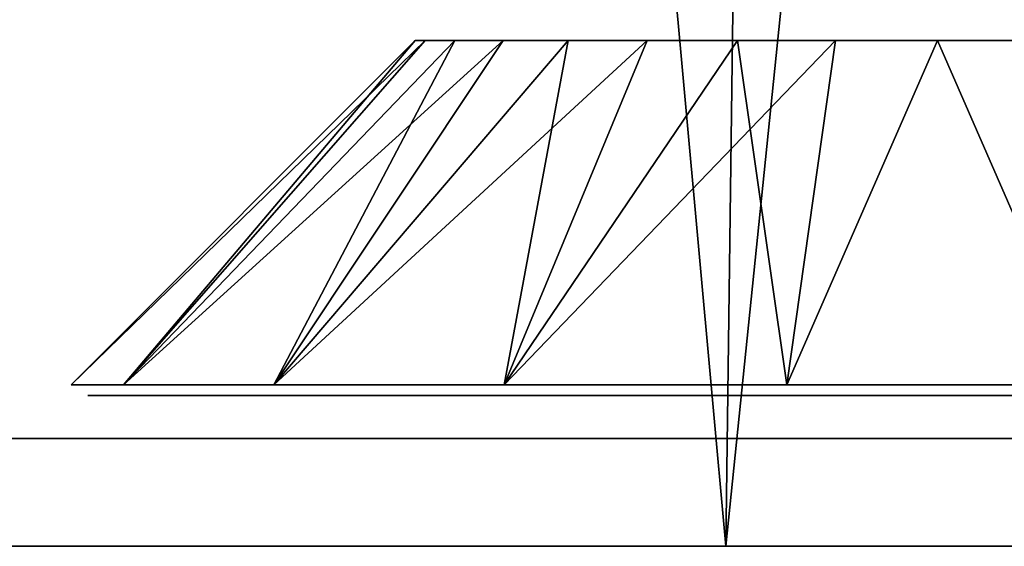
# Model space of a CAD drawing. Header units: millimetres. Extents: x -75 to 75, y -5 to 37.
# Tile 170 of 184: x 63.23 to 67.81, y 0 to 2.45. Entities that reach past the tile are written whole.
import ezdxf

# ---------------------------------------------------------------- set-up
doc = ezdxf.new("R2010")
doc.units = ezdxf.units.MM
doc.header["$LTSCALE"] = 81.481481
for name, color, linetype in [('1', 7, 'CONTINUOUS'), ('11', 7, 'CONTINUOUS'), ('12', 7, 'CONTINUOUS'), ('563', 7, 'CONTINUOUS'), ('572', 7, 'CONTINUOUS'), ('80', 7, 'CONTINUOUS'), ('81', 7, 'CONTINUOUS'), ('82', 7, 'CONTINUOUS'), ('88', 7, 'CONTINUOUS'), ('89', 7, 'CONTINUOUS')]:
    doc.layers.add(name, color=color, linetype=linetype)

msp = doc.modelspace()

# ---------------------------------------------------------------- linework, layer by layer
at = {"layer": '1', "color": 251, "linetype": 'Continuous', "true_color": 0x565d62}
for points in [[(-62.6581, 0, -103.9705), (66.5167, 0, -102.3722), (-66.5167, 0, -102.3722), (-62.6581, 0, -103.9705)], [(66.5167, 0, 102.3722), (62.6581, 0, 103.9705), (-66.5167, 0, 102.3722), (66.5167, 0, 102.3722)], [(-58.5, 0, 102.2936), (66.5167, 0, 102.3722), (-66.5167, 0, 102.3722), (-58.5, 0, 102.2936)], [(66.5167, 0, -102.3722), (58.5, 0, -102.2936), (-66.5167, 0, -102.3722), (66.5167, 0, -102.3722)], [(62.6581, 0, -103.9705), (66.5167, 0, -102.3722), (-62.6581, 0, -103.9705), (62.6581, 0, -103.9705)], [(-58.5, 0, 102.2936), (58.5, 0, 102.2936), (66.5167, 0, 102.3722), (-58.5, 0, 102.2936)], [(58.5, 0, 102.2936), (62.0701, 0, 101.8236), (66.5167, 0, 102.3722), (58.5, 0, 102.2936)], [(62.0701, 0, -101.8236), (58.5, 0, -102.2936), (66.5167, 0, -102.3722), (62.0701, 0, -101.8236)], [(62.0701, 0, 101.8236), (65.3968, 0, 100.4456), (66.5167, 0, 102.3722), (62.0701, 0, 101.8236)], [(69.8299, 0, -99.8299), (62.0701, 0, -101.8236), (66.5167, 0, -102.3722), (69.8299, 0, -99.8299)], [(65.3968, 0, -100.4456), (62.0701, 0, -101.8236), (69.8299, 0, -99.8299), (65.3968, 0, -100.4456)], [(66.5167, 0, 102.3722), (65.3968, 0, 100.4456), (69.8299, 0, 99.8299), (66.5167, 0, 102.3722)], [(65.3968, 0, 100.4456), (68.2536, 0, 98.2536), (69.8299, 0, 99.8299), (65.3968, 0, 100.4456)], [(68.2536, 0, -98.2536), (65.3968, 0, -100.4456), (69.8299, 0, -99.8299), (68.2536, 0, -98.2536)]]:
    msp.add_3dface(points, dxfattribs=at)
at = {"layer": '11', "color": 251, "linetype": 'Continuous', "true_color": 0x565d62}
for points in [[(62.6581, 0, 103.9705), (66.5167, 0, 102.3722), (63.1424, 37, 104.4548), (62.6581, 0, 103.9705)], [(66.5167, 0, 102.3722), (67.001, 37, 102.8566), (63.1424, 37, 104.4548), (66.5167, 0, 102.3722)], [(66.5167, 0, 102.3722), (69.8299, 0, 99.8299), (67.001, 37, 102.8566), (66.5167, 0, 102.3722)], [(69.8299, 0, 99.8299), (70.3143, 37, 100.3143), (67.001, 37, 102.8566), (69.8299, 0, 99.8299)]]:
    msp.add_3dface(points, dxfattribs=at)
at = {"layer": '12', "color": 251, "linetype": 'Continuous', "true_color": 0x565d62}
for points in [[(66.5167, 0, -102.3722), (62.6581, 0, -103.9705), (67.001, 37, -102.8566), (66.5167, 0, -102.3722)], [(62.6581, 0, -103.9705), (63.1424, 37, -104.4548), (67.001, 37, -102.8566), (62.6581, 0, -103.9705)], [(69.8299, 0, -99.8299), (66.5167, 0, -102.3722), (70.3143, 37, -100.3143), (69.8299, 0, -99.8299)], [(66.5167, 0, -102.3722), (67.001, 37, -102.8566), (70.3143, 37, -100.3143), (66.5167, 0, -102.3722)]]:
    msp.add_3dface(points, dxfattribs=at)
at = {"layer": '563', "linetype": 'Continuous'}
for points in [[(63.7883, 0.7, 58.3511), (63.55, 0.7, 57), (66.7783, 0.7, 58.25), (63.7883, 0.7, 58.3511)], [(63.55, 0.7, 57), (63.7883, 0.7, 55.6489), (66.0566, 0.7, 57), (63.55, 0.7, 57)], [(66.7783, 0.7, 58.25), (63.55, 0.7, 57), (66.0566, 0.7, 57), (66.7783, 0.7, 58.25)], [(64.4741, 0.7, 54.4611), (71.2117, 0.7, 55.6489), (63.7883, 0.7, 55.6489), (64.4741, 0.7, 54.4611)], [(63.7883, 0.7, 55.6489), (71.2117, 0.7, 55.6489), (68.2217, 0.7, 55.75), (63.7883, 0.7, 55.6489)], [(66.7783, 0.7, 55.75), (63.7883, 0.7, 55.6489), (68.2217, 0.7, 55.75), (66.7783, 0.7, 55.75)], [(66.0566, 0.7, 57), (63.7883, 0.7, 55.6489), (66.7783, 0.7, 55.75), (66.0566, 0.7, 57)], [(64.4741, 0.7, 59.5389), (63.7883, 0.7, 58.3511), (70.5259, 0.7, 59.5389), (64.4741, 0.7, 59.5389)], [(70.5259, 0.7, 59.5389), (63.7883, 0.7, 58.3511), (71.2117, 0.7, 58.3511), (70.5259, 0.7, 59.5389)], [(71.2117, 0.7, 58.3511), (63.7883, 0.7, 58.3511), (66.7783, 0.7, 58.25), (71.2117, 0.7, 58.3511)], [(70.5259, 0.7, 54.4611), (71.2117, 0.7, 55.6489), (64.4741, 0.7, 54.4611), (70.5259, 0.7, 54.4611)], [(65.525, 0.7, 53.5792), (70.5259, 0.7, 54.4611), (64.4741, 0.7, 54.4611), (65.525, 0.7, 53.5792)], [(65.525, 0.7, 60.4208), (64.4741, 0.7, 59.5389), (69.475, 0.7, 60.4208), (65.525, 0.7, 60.4208)], [(69.475, 0.7, 60.4208), (64.4741, 0.7, 59.5389), (70.5259, 0.7, 59.5389), (69.475, 0.7, 60.4208)], [(69.475, 0.7, 53.5792), (70.5259, 0.7, 54.4611), (65.525, 0.7, 53.5792), (69.475, 0.7, 53.5792)], [(66.8142, 0.7, 53.11), (69.475, 0.7, 53.5792), (65.525, 0.7, 53.5792), (66.8142, 0.7, 53.11)], [(66.8142, 0.7, 60.89), (65.525, 0.7, 60.4208), (68.1858, 0.7, 60.89), (66.8142, 0.7, 60.89)], [(68.1858, 0.7, 60.89), (65.525, 0.7, 60.4208), (69.475, 0.7, 60.4208), (68.1858, 0.7, 60.89)], [(68.2217, 0.7, 58.25), (71.2117, 0.7, 58.3511), (66.7783, 0.7, 58.25), (68.2217, 0.7, 58.25)], [(68.1858, 0.7, 53.11), (69.475, 0.7, 53.5792), (66.8142, 0.7, 53.11), (68.1858, 0.7, 53.11)]]:
    msp.add_3dface(points, dxfattribs=at)
at = {"layer": '572', "linetype": 'Continuous'}
for points in [[(63.7883, 0.7, -55.6489), (63.55, 0.7, -57), (66.7783, 0.7, -55.75), (63.7883, 0.7, -55.6489)], [(63.55, 0.7, -57), (63.7883, 0.7, -58.3511), (66.0566, 0.7, -57), (63.55, 0.7, -57)], [(66.7783, 0.7, -55.75), (63.55, 0.7, -57), (66.0566, 0.7, -57), (66.7783, 0.7, -55.75)], [(64.4741, 0.7, -59.5389), (71.2117, 0.7, -58.3511), (63.7883, 0.7, -58.3511), (64.4741, 0.7, -59.5389)], [(63.7883, 0.7, -58.3511), (71.2117, 0.7, -58.3511), (68.2217, 0.7, -58.25), (63.7883, 0.7, -58.3511)], [(66.0566, 0.7, -57), (63.7883, 0.7, -58.3511), (66.7783, 0.7, -58.25), (66.0566, 0.7, -57)], [(66.7783, 0.7, -58.25), (63.7883, 0.7, -58.3511), (68.2217, 0.7, -58.25), (66.7783, 0.7, -58.25)], [(64.4741, 0.7, -54.4611), (63.7883, 0.7, -55.6489), (70.5259, 0.7, -54.4611), (64.4741, 0.7, -54.4611)], [(70.5259, 0.7, -54.4611), (63.7883, 0.7, -55.6489), (71.2117, 0.7, -55.6489), (70.5259, 0.7, -54.4611)], [(71.2117, 0.7, -55.6489), (63.7883, 0.7, -55.6489), (66.7783, 0.7, -55.75), (71.2117, 0.7, -55.6489)], [(70.5259, 0.7, -59.5389), (71.2117, 0.7, -58.3511), (64.4741, 0.7, -59.5389), (70.5259, 0.7, -59.5389)], [(65.525, 0.7, -60.4208), (70.5259, 0.7, -59.5389), (64.4741, 0.7, -59.5389), (65.525, 0.7, -60.4208)], [(65.525, 0.7, -53.5792), (64.4741, 0.7, -54.4611), (69.475, 0.7, -53.5792), (65.525, 0.7, -53.5792)], [(69.475, 0.7, -53.5792), (64.4741, 0.7, -54.4611), (70.5259, 0.7, -54.4611), (69.475, 0.7, -53.5792)], [(69.475, 0.7, -60.4208), (70.5259, 0.7, -59.5389), (65.525, 0.7, -60.4208), (69.475, 0.7, -60.4208)], [(66.8142, 0.7, -60.89), (69.475, 0.7, -60.4208), (65.525, 0.7, -60.4208), (66.8142, 0.7, -60.89)], [(66.8142, 0.7, -53.11), (65.525, 0.7, -53.5792), (68.1858, 0.7, -53.11), (66.8142, 0.7, -53.11)], [(68.1858, 0.7, -53.11), (65.525, 0.7, -53.5792), (69.475, 0.7, -53.5792), (68.1858, 0.7, -53.11)], [(68.2217, 0.7, -55.75), (71.2117, 0.7, -55.6489), (66.7783, 0.7, -55.75), (68.2217, 0.7, -55.75)], [(68.1858, 0.7, -60.89), (69.475, 0.7, -60.4208), (66.8142, 0.7, -60.89), (68.1858, 0.7, -60.89)]]:
    msp.add_3dface(points, dxfattribs=at)
at = {"layer": '80', "color": 251, "linetype": 'Continuous', "true_color": 0x464b4f}
for points in [[(-72, 0.5, -88.5), (-71.54, 0.5, -91.9941), (72, 0.5, -88.5), (-72, 0.5, -88.5)], [(-71.54, 0.5, 91.9941), (-72, 0.5, 88.5), (71.54, 0.5, 91.9941), (-71.54, 0.5, 91.9941)], [(71.54, 0.5, 91.9941), (-72, 0.5, 88.5), (72, 0.5, 88.5), (71.54, 0.5, 91.9941)], [(72, 0.5, 88.5), (-72, 0.5, 88.5), (-10.65, 0.5, 87.55), (72, 0.5, 88.5)], [(68.2033, 0.5, -60.9885), (66.7967, 0.5, -60.9885), (-72, 0.5, -88.5), (68.2033, 0.5, -60.9885)], [(68.2033, 0.5, -60.9885), (-72, 0.5, -88.5), (72, 0.5, -88.5), (68.2033, 0.5, -60.9885)], [(66.7967, 0.5, -60.9885), (-66.7967, 0.5, -60.9885), (-72, 0.5, -88.5), (66.7967, 0.5, -60.9885)], [(-71.54, 0.5, -91.9941), (-70.1913, 0.5, -95.25), (71.54, 0.5, -91.9941), (-71.54, 0.5, -91.9941)], [(72, 0.5, -88.5), (-71.54, 0.5, -91.9941), (71.54, 0.5, -91.9941), (72, 0.5, -88.5)], [(-70.1913, 0.5, 95.25), (-71.54, 0.5, 91.9941), (70.1913, 0.5, 95.25), (-70.1913, 0.5, 95.25)], [(70.1913, 0.5, 95.25), (-71.54, 0.5, 91.9941), (71.54, 0.5, 91.9941), (70.1913, 0.5, 95.25)], [(-70.1913, 0.5, -95.25), (-68.0459, 0.5, -98.0459), (70.1913, 0.5, -95.25), (-70.1913, 0.5, -95.25)], [(71.54, 0.5, -91.9941), (-70.1913, 0.5, -95.25), (70.1913, 0.5, -95.25), (71.54, 0.5, -91.9941)], [(-68.0459, 0.5, 98.0459), (-70.1913, 0.5, 95.25), (68.0459, 0.5, 98.0459), (-68.0459, 0.5, 98.0459)], [(68.0459, 0.5, 98.0459), (-70.1913, 0.5, 95.25), (70.1913, 0.5, 95.25), (68.0459, 0.5, 98.0459)], [(68.2033, 0.5, 53.0115), (66.7967, 0.5, 53.0115), (-69.525, 0.5, -53.4926), (68.2033, 0.5, 53.0115)], [(-69.525, 0.5, -53.4926), (66.7967, 0.5, 53.0115), (-66.7967, 0.5, 53.0115), (-69.525, 0.5, -53.4926)], [(-68.2033, 0.5, -53.0115), (68.2033, 0.5, 53.0115), (-69.525, 0.5, -53.4926), (-68.2033, 0.5, -53.0115)], [(69.525, 0.5, 53.4926), (68.2033, 0.5, 53.0115), (-68.2033, 0.5, -53.0115), (69.525, 0.5, 53.4926)], [(-66.7967, 0.5, -53.0115), (69.525, 0.5, 53.4926), (-68.2033, 0.5, -53.0115), (-66.7967, 0.5, -53.0115)], [(-68.0459, 0.5, -98.0459), (-65.25, 0.5, -100.1913), (68.0459, 0.5, -98.0459), (-68.0459, 0.5, -98.0459)], [(70.1913, 0.5, -95.25), (-68.0459, 0.5, -98.0459), (68.0459, 0.5, -98.0459), (70.1913, 0.5, -95.25)], [(-65.25, 0.5, 100.1913), (-68.0459, 0.5, 98.0459), (65.25, 0.5, 100.1913), (-65.25, 0.5, 100.1913)], [(65.25, 0.5, 100.1913), (-68.0459, 0.5, 98.0459), (68.0459, 0.5, 98.0459), (65.25, 0.5, 100.1913)], [(66.7967, 0.5, 53.0115), (65.475, 0.5, 53.4926), (-66.7967, 0.5, 53.0115), (66.7967, 0.5, 53.0115)], [(-66.7967, 0.5, 53.0115), (65.475, 0.5, 53.4926), (-65.475, 0.5, 53.4926), (-66.7967, 0.5, 53.0115)], [(69.525, 0.5, 53.4926), (-66.7967, 0.5, -53.0115), (66.7967, 0.5, -53.0115), (69.525, 0.5, 53.4926)], [(-65.475, 0.5, 60.5074), (66.7967, 0.5, 60.9885), (-66.7967, 0.5, 60.9885), (-65.475, 0.5, 60.5074)], [(-66.7967, 0.5, 60.9885), (66.7967, 0.5, 60.9885), (12.6741, 0.5, 74.7706), (-66.7967, 0.5, 60.9885)], [(-66.7967, 0.5, -53.0115), (-65.475, 0.5, -53.4926), (66.7967, 0.5, -53.0115), (-66.7967, 0.5, -53.0115)], [(-65.475, 0.5, -60.5074), (-66.7967, 0.5, -60.9885), (65.475, 0.5, -60.5074), (-65.475, 0.5, -60.5074)], [(65.475, 0.5, -60.5074), (-66.7967, 0.5, -60.9885), (66.7967, 0.5, -60.9885), (65.475, 0.5, -60.5074)], [(65.475, 0.5, 53.4926), (64.3975, 0.5, 54.3967), (-65.475, 0.5, 53.4926), (65.475, 0.5, 53.4926)], [(-65.475, 0.5, 53.4926), (64.3975, 0.5, 54.3967), (-64.3975, 0.5, 54.3967), (-65.475, 0.5, 53.4926)], [(65.475, 0.5, 60.5074), (66.7967, 0.5, 60.9885), (-65.475, 0.5, 60.5074), (65.475, 0.5, 60.5074)], [(-64.3975, 0.5, 59.6033), (65.475, 0.5, 60.5074), (-65.475, 0.5, 60.5074), (-64.3975, 0.5, 59.6033)], [(-65.475, 0.5, -53.4926), (-64.3975, 0.5, -54.3967), (65.475, 0.5, -53.4926), (-65.475, 0.5, -53.4926)], [(66.7967, 0.5, -53.0115), (-65.475, 0.5, -53.4926), (65.475, 0.5, -53.4926), (66.7967, 0.5, -53.0115)], [(64.3975, 0.5, -59.6033), (-65.475, 0.5, -60.5074), (65.475, 0.5, -60.5074), (64.3975, 0.5, -59.6033)], [(-64.3975, 0.5, -59.6033), (-65.475, 0.5, -60.5074), (64.3975, 0.5, -59.6033), (-64.3975, 0.5, -59.6033)], [(-65.25, 0.5, -100.1913), (-61.9941, 0.5, -101.54), (65.25, 0.5, -100.1913), (-65.25, 0.5, -100.1913)], [(68.0459, 0.5, -98.0459), (-65.25, 0.5, -100.1913), (65.25, 0.5, -100.1913), (68.0459, 0.5, -98.0459)], [(61.9941, 0.5, 101.54), (-65.25, 0.5, 100.1913), (65.25, 0.5, 100.1913), (61.9941, 0.5, 101.54)], [(64.3975, 0.5, 54.3967), (63.6942, 0.5, 55.6148), (-64.3975, 0.5, 54.3967), (64.3975, 0.5, 54.3967)], [(-64.3975, 0.5, 54.3967), (63.6942, 0.5, 55.6148), (-63.6942, 0.5, 55.6148), (-64.3975, 0.5, 54.3967)], [(64.3975, 0.5, 59.6033), (65.475, 0.5, 60.5074), (-64.3975, 0.5, 59.6033), (64.3975, 0.5, 59.6033)], [(-63.6942, 0.5, 58.3852), (64.3975, 0.5, 59.6033), (-64.3975, 0.5, 59.6033), (-63.6942, 0.5, 58.3852)], [(-64.3975, 0.5, -54.3967), (-63.6942, 0.5, -55.6148), (64.3975, 0.5, -54.3967), (-64.3975, 0.5, -54.3967)], [(65.475, 0.5, -53.4926), (-64.3975, 0.5, -54.3967), (64.3975, 0.5, -54.3967), (65.475, 0.5, -53.4926)], [(63.6942, 0.5, -58.3852), (-64.3975, 0.5, -59.6033), (64.3975, 0.5, -59.6033), (63.6942, 0.5, -58.3852)], [(-63.6942, 0.5, -58.3852), (-64.3975, 0.5, -59.6033), (63.6942, 0.5, -58.3852), (-63.6942, 0.5, -58.3852)], [(-63.45, 0.5, 57), (63.6942, 0.5, 58.3852), (-63.6942, 0.5, 58.3852), (-63.45, 0.5, 57)], [(63.6942, 0.5, 55.6148), (63.45, 0.5, 57), (-63.6942, 0.5, 55.6148), (63.6942, 0.5, 55.6148)], [(-63.6942, 0.5, 55.6148), (63.45, 0.5, 57), (-63.45, 0.5, 57), (-63.6942, 0.5, 55.6148)], [(63.6942, 0.5, 58.3852), (64.3975, 0.5, 59.6033), (-63.6942, 0.5, 58.3852), (63.6942, 0.5, 58.3852)], [(64.3975, 0.5, -54.3967), (-63.6942, 0.5, -55.6148), (63.6942, 0.5, -55.6148), (64.3975, 0.5, -54.3967)], [(-63.6942, 0.5, -55.6148), (-63.45, 0.5, -57), (63.6942, 0.5, -55.6148), (-63.6942, 0.5, -55.6148)], [(63.45, 0.5, -57), (-63.6942, 0.5, -58.3852), (63.6942, 0.5, -58.3852), (63.45, 0.5, -57)], [(-63.45, 0.5, -57), (-63.6942, 0.5, -58.3852), (63.45, 0.5, -57), (-63.45, 0.5, -57)], [(63.45, 0.5, 57), (63.6942, 0.5, 58.3852), (-63.45, 0.5, 57), (63.45, 0.5, 57)], [(63.6942, 0.5, -55.6148), (-63.45, 0.5, -57), (63.45, 0.5, -57), (63.6942, 0.5, -55.6148)], [(65.25, 0.5, -100.1913), (-61.9941, 0.5, -101.54), (61.9941, 0.5, -101.54), (65.25, 0.5, -100.1913)], [(72, 0.5, 88.5), (-10.65, 0.5, 87.55), (10.65, 0.5, 87.55), (72, 0.5, 88.5)], [(12.6741, 0.5, 87.2294), (72, 0.5, 88.5), (10.65, 0.5, 87.55), (12.6741, 0.5, 87.2294)], [(12.6741, 0.5, 74.7706), (72, 0.5, 88.5), (14.5, 0.5, 75.7009), (12.6741, 0.5, 74.7706)], [(14.5, 0.5, 86.2991), (72, 0.5, 88.5), (12.6741, 0.5, 87.2294), (14.5, 0.5, 86.2991)], [(66.7967, 0.5, 60.9885), (72, 0.5, 88.5), (12.6741, 0.5, 74.7706), (66.7967, 0.5, 60.9885)], [(14.5, 0.5, 75.7009), (72, 0.5, 88.5), (15.9491, 0.5, 77.15), (14.5, 0.5, 75.7009)], [(15.9491, 0.5, 84.85), (72, 0.5, 88.5), (14.5, 0.5, 86.2991), (15.9491, 0.5, 84.85)], [(15.9491, 0.5, 77.15), (72, 0.5, 88.5), (16.8794, 0.5, 78.9759), (15.9491, 0.5, 77.15)], [(16.8794, 0.5, 83.0241), (72, 0.5, 88.5), (15.9491, 0.5, 84.85), (16.8794, 0.5, 83.0241)], [(16.8794, 0.5, 78.9759), (72, 0.5, 88.5), (17.2, 0.5, 81), (16.8794, 0.5, 78.9759)], [(17.2, 0.5, 81), (72, 0.5, 88.5), (16.8794, 0.5, 83.0241), (17.2, 0.5, 81)], [(70.6025, 0.5, 54.3967), (69.525, 0.5, 53.4926), (66.7967, 0.5, -53.0115), (70.6025, 0.5, 54.3967)], [(71.3058, 0.5, 55.6148), (70.6025, 0.5, 54.3967), (66.7967, 0.5, -53.0115), (71.3058, 0.5, 55.6148)], [(71.55, 0.5, 57), (71.3058, 0.5, 55.6148), (66.7967, 0.5, -53.0115), (71.55, 0.5, 57)], [(68.2033, 0.5, -53.0115), (71.55, 0.5, 57), (66.7967, 0.5, -53.0115), (68.2033, 0.5, -53.0115)], [(66.7967, 0.5, 60.9885), (68.2033, 0.5, 60.9885), (72, 0.5, 88.5), (66.7967, 0.5, 60.9885)]]:
    msp.add_3dface(points, dxfattribs=at)
at = {"layer": '81', "color": 251, "linetype": 'Continuous', "true_color": 0x464b4f}
for points in [[(65.0712, 2.3493, 57), (65.1178, 2.3493, 57.4738), (63.4719, 0.75, 57), (65.0712, 2.3493, 57)], [(63.4719, 0.75, 57), (65.1178, 2.3493, 57.4738), (63.7148, 0.75, 58.3777), (63.4719, 0.75, 57)], [(65.256, 2.3493, 57.9295), (65.4805, 2.3493, 58.3494), (63.7148, 0.75, 58.3777), (65.256, 2.3493, 57.9295)], [(63.7148, 0.75, 58.3777), (65.4805, 2.3493, 58.3494), (64.4143, 0.75, 59.5892), (63.7148, 0.75, 58.3777)], [(65.1178, 2.3493, 57.4738), (65.256, 2.3493, 57.9295), (63.7148, 0.75, 58.3777), (65.1178, 2.3493, 57.4738)], [(65.7826, 2.3493, 58.7174), (66.1506, 2.3493, 59.0195), (64.4143, 0.75, 59.5892), (65.7826, 2.3493, 58.7174)], [(64.4143, 0.75, 59.5892), (66.1506, 2.3493, 59.0195), (65.4859, 0.75, 60.4885), (64.4143, 0.75, 59.5892)], [(65.4805, 2.3493, 58.3494), (65.7826, 2.3493, 58.7174), (64.4143, 0.75, 59.5892), (65.4805, 2.3493, 58.3494)], [(66.1506, 2.3493, 59.0195), (66.5705, 2.3493, 59.244), (65.4859, 0.75, 60.4885), (66.1506, 2.3493, 59.0195)], [(65.4859, 0.75, 60.4885), (67.0262, 2.3493, 59.3822), (66.8005, 0.75, 60.9669), (65.4859, 0.75, 60.4885)], [(66.5705, 2.3493, 59.244), (67.0262, 2.3493, 59.3822), (65.4859, 0.75, 60.4885), (66.5705, 2.3493, 59.244)], [(66.8005, 0.75, 60.9669), (67.5, 2.3493, 59.4288), (68.1995, 0.75, 60.9669), (66.8005, 0.75, 60.9669)], [(67.0262, 2.3493, 59.3822), (67.5, 2.3493, 59.4288), (66.8005, 0.75, 60.9669), (67.0262, 2.3493, 59.3822)], [(67.5, 2.3493, 59.4288), (67.9738, 2.3493, 59.3822), (68.1995, 0.75, 60.9669), (67.5, 2.3493, 59.4288)]]:
    msp.add_3dface(points, dxfattribs=at)
at = {"layer": '82', "color": 251, "linetype": 'Continuous', "true_color": 0x464b4f}
for points in [[(65.0712, 2.3493, 57), (63.4719, 0.75, 57), (63.7148, 0.75, 55.6223), (65.0712, 2.3493, 57)], [(65.1178, 2.3493, 56.5262), (65.0712, 2.3493, 57), (63.7148, 0.75, 55.6223), (65.1178, 2.3493, 56.5262)], [(65.256, 2.3493, 56.0705), (65.1178, 2.3493, 56.5262), (63.7148, 0.75, 55.6223), (65.256, 2.3493, 56.0705)], [(64.4143, 0.75, 54.4108), (65.256, 2.3493, 56.0705), (63.7148, 0.75, 55.6223), (64.4143, 0.75, 54.4108)], [(65.4805, 2.3493, 55.6506), (65.256, 2.3493, 56.0705), (64.4143, 0.75, 54.4108), (65.4805, 2.3493, 55.6506)], [(65.7826, 2.3493, 55.2826), (65.4805, 2.3493, 55.6506), (64.4143, 0.75, 54.4108), (65.7826, 2.3493, 55.2826)], [(65.4859, 0.75, 53.5115), (65.7826, 2.3493, 55.2826), (64.4143, 0.75, 54.4108), (65.4859, 0.75, 53.5115)], [(66.8005, 0.75, 53.0331), (66.5705, 2.3493, 54.756), (65.4859, 0.75, 53.5115), (66.8005, 0.75, 53.0331)], [(66.1506, 2.3493, 54.9805), (65.7826, 2.3493, 55.2826), (65.4859, 0.75, 53.5115), (66.1506, 2.3493, 54.9805)], [(66.5705, 2.3493, 54.756), (66.1506, 2.3493, 54.9805), (65.4859, 0.75, 53.5115), (66.5705, 2.3493, 54.756)], [(67.0262, 2.3493, 54.6178), (66.5705, 2.3493, 54.756), (66.8005, 0.75, 53.0331), (67.0262, 2.3493, 54.6178)], [(67.5, 2.3493, 54.5712), (67.0262, 2.3493, 54.6178), (66.8005, 0.75, 53.0331), (67.5, 2.3493, 54.5712)], [(68.1995, 0.75, 53.0331), (67.5, 2.3493, 54.5712), (66.8005, 0.75, 53.0331), (68.1995, 0.75, 53.0331)], [(67.9738, 2.3493, 54.6178), (67.5, 2.3493, 54.5712), (68.1995, 0.75, 53.0331), (67.9738, 2.3493, 54.6178)]]:
    msp.add_3dface(points, dxfattribs=at)
at = {"layer": '88', "color": 251, "linetype": 'Continuous', "true_color": 0x464b4f}
for points in [[(63.7148, 0.75, -58.3777), (65.0712, 2.3493, -57), (63.4719, 0.75, -57), (63.7148, 0.75, -58.3777)], [(65.1178, 2.3493, -57.4738), (65.0712, 2.3493, -57), (63.7148, 0.75, -58.3777), (65.1178, 2.3493, -57.4738)], [(65.256, 2.3493, -57.9295), (65.1178, 2.3493, -57.4738), (63.7148, 0.75, -58.3777), (65.256, 2.3493, -57.9295)], [(64.4143, 0.75, -59.5892), (65.256, 2.3493, -57.9295), (63.7148, 0.75, -58.3777), (64.4143, 0.75, -59.5892)], [(65.4805, 2.3493, -58.3494), (65.256, 2.3493, -57.9295), (64.4143, 0.75, -59.5892), (65.4805, 2.3493, -58.3494)], [(65.7826, 2.3493, -58.7174), (65.4805, 2.3493, -58.3494), (64.4143, 0.75, -59.5892), (65.7826, 2.3493, -58.7174)], [(65.4859, 0.75, -60.4885), (65.7826, 2.3493, -58.7174), (64.4143, 0.75, -59.5892), (65.4859, 0.75, -60.4885)], [(66.8005, 0.75, -60.9669), (66.5705, 2.3493, -59.244), (65.4859, 0.75, -60.4885), (66.8005, 0.75, -60.9669)], [(66.5705, 2.3493, -59.244), (66.1506, 2.3493, -59.0195), (65.4859, 0.75, -60.4885), (66.5705, 2.3493, -59.244)], [(66.1506, 2.3493, -59.0195), (65.7826, 2.3493, -58.7174), (65.4859, 0.75, -60.4885), (66.1506, 2.3493, -59.0195)], [(67.0262, 2.3493, -59.3822), (66.5705, 2.3493, -59.244), (66.8005, 0.75, -60.9669), (67.0262, 2.3493, -59.3822)], [(68.1995, 0.75, -60.9669), (67.5, 2.3493, -59.4288), (66.8005, 0.75, -60.9669), (68.1995, 0.75, -60.9669)], [(67.5, 2.3493, -59.4288), (67.0262, 2.3493, -59.3822), (66.8005, 0.75, -60.9669), (67.5, 2.3493, -59.4288)], [(67.9738, 2.3493, -59.3822), (67.5, 2.3493, -59.4288), (68.1995, 0.75, -60.9669), (67.9738, 2.3493, -59.3822)]]:
    msp.add_3dface(points, dxfattribs=at)
at = {"layer": '89', "color": 251, "linetype": 'Continuous', "true_color": 0x464b4f}
for points in [[(63.4719, 0.75, -57), (65.0712, 2.3493, -57), (65.1178, 2.3493, -56.5262), (63.4719, 0.75, -57)], [(63.4719, 0.75, -57), (65.1178, 2.3493, -56.5262), (63.7148, 0.75, -55.6223), (63.4719, 0.75, -57)], [(65.256, 2.3493, -56.0705), (65.4805, 2.3493, -55.6506), (63.7148, 0.75, -55.6223), (65.256, 2.3493, -56.0705)], [(63.7148, 0.75, -55.6223), (65.4805, 2.3493, -55.6506), (64.4143, 0.75, -54.4108), (63.7148, 0.75, -55.6223)], [(65.1178, 2.3493, -56.5262), (65.256, 2.3493, -56.0705), (63.7148, 0.75, -55.6223), (65.1178, 2.3493, -56.5262)], [(65.7826, 2.3493, -55.2826), (66.1506, 2.3493, -54.9805), (64.4143, 0.75, -54.4108), (65.7826, 2.3493, -55.2826)], [(64.4143, 0.75, -54.4108), (66.1506, 2.3493, -54.9805), (65.4859, 0.75, -53.5115), (64.4143, 0.75, -54.4108)], [(65.4805, 2.3493, -55.6506), (65.7826, 2.3493, -55.2826), (64.4143, 0.75, -54.4108), (65.4805, 2.3493, -55.6506)], [(66.5705, 2.3493, -54.756), (67.0262, 2.3493, -54.6178), (65.4859, 0.75, -53.5115), (66.5705, 2.3493, -54.756)], [(65.4859, 0.75, -53.5115), (67.0262, 2.3493, -54.6178), (66.8005, 0.75, -53.0331), (65.4859, 0.75, -53.5115)], [(66.1506, 2.3493, -54.9805), (66.5705, 2.3493, -54.756), (65.4859, 0.75, -53.5115), (66.1506, 2.3493, -54.9805)], [(67.0262, 2.3493, -54.6178), (67.5, 2.3493, -54.5712), (66.8005, 0.75, -53.0331), (67.0262, 2.3493, -54.6178)], [(66.8005, 0.75, -53.0331), (67.5, 2.3493, -54.5712), (68.1995, 0.75, -53.0331), (66.8005, 0.75, -53.0331)], [(67.5, 2.3493, -54.5712), (67.9738, 2.3493, -54.6178), (68.1995, 0.75, -53.0331), (67.5, 2.3493, -54.5712)]]:
    msp.add_3dface(points, dxfattribs=at)

doc.saveas('drawing.dxf')
